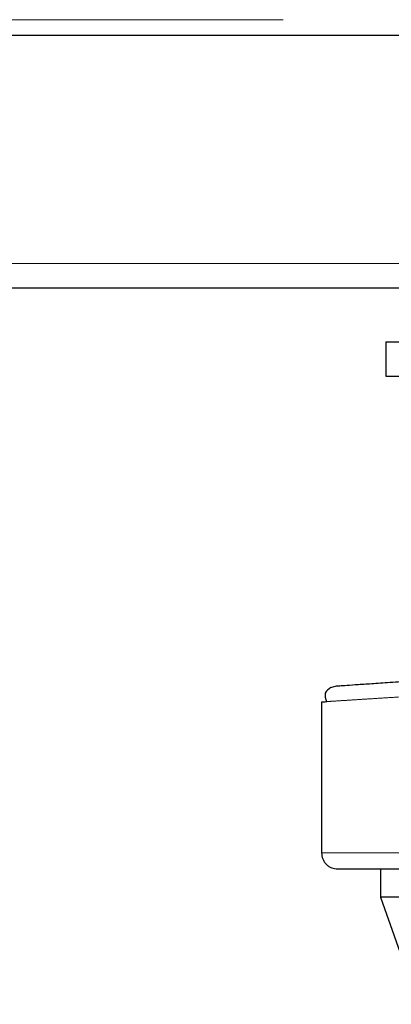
# Model space of a CAD drawing. Header units: millimetres. Extents: x 23 to 246, y 71 to 158.
# Tile 50 of 76: x 178.76 to 179.96, y 70.58 to 73.77. Entities that reach past the tile are written whole.
import ezdxf

# ---------------------------------------------------------------- set-up
doc = ezdxf.new("R2010")
doc.units = ezdxf.units.MM
doc.linetypes.add('PHANTOM', pattern=[12.7, 6.35, -1.27, 1.27, -1.27, 1.27, -1.27])

msp = doc.modelspace()

# ---------------------------------------------------------------- linework, layer by layer
at = {"color": 8, "linetype": 'PHANTOM', "lineweight": 18}
for p, q in [((173.2614, 73.7722), (192.5214, 73.7722)), ((192.7314, 72.9822), (153.8614, 72.9822)), ((180.7414, 71.0729), (179.7351, 71.0729))]:
    msp.add_line(p, q, dxfattribs=at)
at = {"color": 7, "linetype": 'Continuous', "lineweight": 25}
for p, q in [((173.2506, 73.7222), (192.5323, 73.7222)), ((180.4105, 72.9022), (158.7524, 72.9022)), ((179.9433, 72.7287), (179.9433, 72.6171)), ((179.9433, 72.7287), (181.5396, 72.7287)), ((179.9433, 72.6171), (181.5396, 72.6171)), ((179.7649, 71.6092), (179.7837, 71.6141)), ((179.7351, 71.5621), (179.7351, 71.0729)), ((179.926, 71.0209), (179.926, 70.9296)), ((181.4621, 70.9296), (179.926, 70.9296)), ((179.926, 70.9296), (180.0474, 70.5826))]:
    msp.add_line(p, q, dxfattribs=at)
for points, knots in [([(179.7837, 71.6141), (179.785, 71.6142), (179.7876, 71.6143), (179.8088, 71.6157), (179.8421, 71.618), (179.8886, 71.6211), (179.947, 71.625), (180.0168, 71.6297), (180.0968, 71.6351), (180.1859, 71.641), (180.283, 71.6475), (180.3865, 71.6545), (180.4949, 71.6617), (180.5698, 71.6668), (180.6073, 71.6693)], [0, 0, 0, 0, 0.083258, 0.166489, 0.249769, 0.333059, 0.416332, 0.499664, 0.583014, 0.666352, 0.749751, 0.833163, 0.916555, 1, 1, 1, 1]), ([(179.7649, 71.6092), (179.7572, 71.6035), (179.7417, 71.592), (179.748, 71.5728), (179.7512, 71.5632)], [0, 0, 0, 0, 0.496215, 1, 1, 1, 1]), ([(179.7351, 71.5621), (179.7359, 71.5622), (179.7371, 71.5623), (179.7487, 71.563), (179.7526, 71.5632)], [0, 0, 0, 0, 0.670671, 1, 1, 1, 1]), ([(179.7351, 71.0729), (179.7358, 71.0664), (179.7369, 71.0563), (179.7434, 71.0442), (179.7501, 71.0359), (179.7584, 71.0291), (179.7706, 71.0227), (179.7806, 71.0216), (179.7872, 71.0209)], [0, 0, 0, 0, 0.239451, 0.368371, 0.5, 0.631629, 0.760549, 1, 1, 1, 1]), ([(179.7872, 71.0209), (179.7886, 71.0209), (179.7915, 71.0209), (179.8142, 71.0209), (179.8495, 71.0209), (179.897, 71.0209), (179.9545, 71.0209), (180.0201, 71.0209), (180.0915, 71.0209), (180.1742, 71.0209), (180.2677, 71.0209), (180.3707, 71.0209), (180.4704, 71.0209), (180.5654, 71.0209), (180.6549, 71.0209), (180.7132, 71.0209), (180.7414, 71.0209)], [0, 0, 0, 0, 0.079467, 0.158318, 0.235972, 0.31189, 0.385618, 0.456776, 0.525076, 0.590321, 0.671985, 0.748283, 0.819302, 0.88324, 0.943491, 1, 1, 1, 1])]:
    msp.add_open_spline(points, degree=3, knots=knots, dxfattribs=at)
at = {"color": 8, "linetype": 'PHANTOM', "lineweight": 18}
msp.add_open_spline([(179.7526, 71.5632), (179.7559, 71.5634), (179.7656, 71.5641), (179.7938, 71.5659), (179.8323, 71.5683), (179.8745, 71.571), (179.9244, 71.5742), (179.9801, 71.5777), (180.0412, 71.5816), (180.1074, 71.5858), (180.1814, 71.5905), (180.2597, 71.5955), (180.3424, 71.6007), (180.425, 71.606), (180.5128, 71.6116), (180.5721, 71.6153), (180.6036, 71.6173)], degree=3, knots=[0, 0, 0, 0, 0.048662, 0.144303, 0.213642, 0.284261, 0.356163, 0.429348, 0.496642, 0.566616, 0.639264, 0.714592, 0.783454, 0.857281, 0.924022, 1, 1, 1, 1], dxfattribs=at)

doc.saveas('drawing.dxf')
